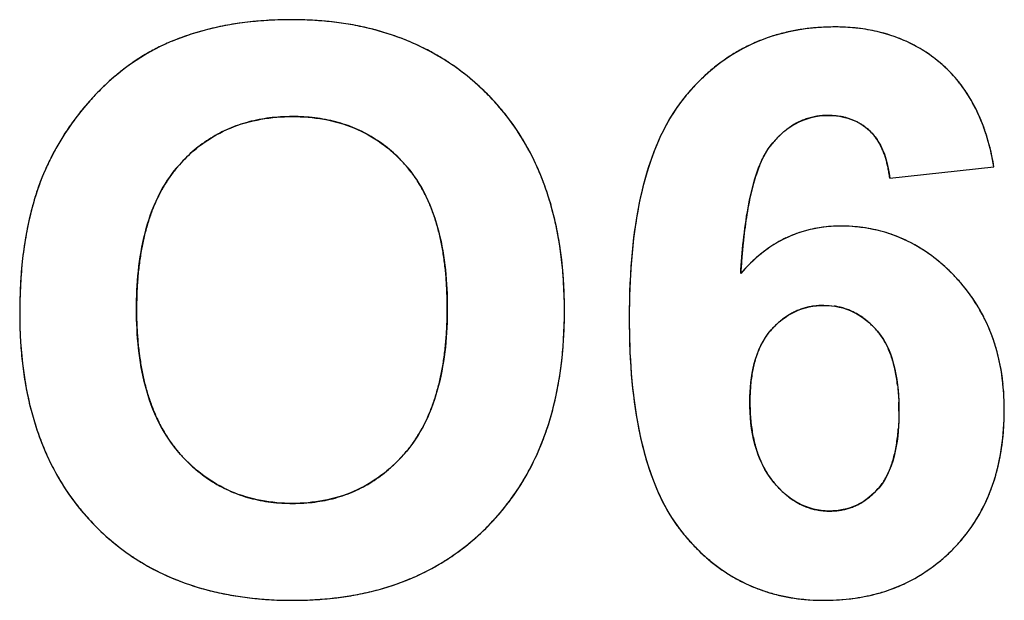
# Model space of a CAD drawing. Header units: millimetres. Extents: x 0 to 420, y 0 to 297.
# Tile 29 of 72: x 113.8 to 117.3, y 77.82 to 79.88. Entities that reach past the tile are written whole.
import ezdxf

# ---------------------------------------------------------------- set-up
doc = ezdxf.new("R2010")
doc.units = ezdxf.units.MM
doc.header["$LTSCALE"] = 23.1
doc.layers.add('03___PRT_ALL_CURVES', color=7, linetype='CONTINUOUS')
doc.layers.add('SCREEN_PRINTING', color=7, linetype='CONTINUOUS')

msp = doc.modelspace()

# ---------------------------------------------------------------- linework, layer by layer
at = {"layer": '03___PRT_ALL_CURVES', "color": 4, "linetype": 'Continuous'}
msp.add_line((116.8945, 79.3185), (117.2656, 79.3594), dxfattribs=at)
for centre, radius, start, end in [((114.7454, 78.7083), 1.1742, 96.7665, 98.5241), ((114.752, 78.6523), 1.2306, 94.9601, 96.7656), ((114.7575, 78.5892), 1.2939, 93.2203, 94.9601), ((114.7614, 78.5202), 1.3631, 91.5275, 93.2202), ((114.7634, 78.4473), 1.436, 89.9935, 91.5284), ((114.7642, 78.5305), 1.3528, 86.844, 90.0272), ((114.7709, 78.6546), 1.2285, 83.6559, 86.8406), ((114.7824, 78.7573), 1.1252, 80.1341, 83.6574), ((114.702, 78.9132), 0.9646, 106.3252, 108.3844), ((114.7113, 78.8816), 0.9975, 104.2873, 106.3247), ((114.7206, 78.8449), 1.0354, 102.2751, 104.2868), ((114.7297, 78.8035), 1.0778, 100.3579, 102.2752), ((114.738, 78.758), 1.124, 98.524, 100.3579), ((114.7972, 78.8426), 1.0386, 76.4465, 80.1323), ((114.813, 78.9084), 0.971, 72.7559, 76.4427), ((116.6792, 79.1846), 0.6714, 101.5716, 105.8081), ((116.6869, 79.147), 0.7098, 97.5741, 101.5694), ((116.6936, 79.0967), 0.7605, 93.6696, 97.5708), ((116.6977, 79.0324), 0.8249, 89.9732, 93.6681), ((116.6983, 79.1008), 0.7566, 87.118, 90.0194), ((116.701, 79.1557), 0.7016, 84.2187, 87.1159), ((116.7058, 79.203), 0.6541, 80.9944, 84.2203), ((116.7121, 79.2425), 0.6141, 77.8296, 80.9914), ((116.7189, 79.2743), 0.5815, 74.4284, 77.8294), ((114.6054, 79.1522), 0.7067, 112.7222, 114.7242), ((114.6843, 78.9636), 0.9111, 110.5102, 112.717), ((114.693, 78.9404), 0.9359, 108.3847, 110.5099), ((114.8285, 78.9584), 0.9186, 68.6878, 72.7553), ((114.8423, 78.9939), 0.8805, 64.5623, 68.6838), ((116.6665, 79.2255), 0.6285, 110.2169, 114.7198), ((116.6719, 79.2108), 0.6442, 105.8118, 110.2122), ((116.7259, 79.2994), 0.5555, 71.0513, 74.4257), ((116.7323, 79.318), 0.5358, 67.4334, 71.0503), ((116.7374, 79.3304), 0.5224, 63.9745, 67.4302), ((114.6164, 79.131), 0.7305, 118.7529, 120.7669), ((114.611, 79.1408), 0.7194, 116.7387, 118.7523), ((114.6075, 79.1478), 0.7115, 114.7247, 116.7382), ((114.852, 79.0144), 0.8578, 60.4713, 64.5579), ((116.6682, 79.2234), 0.6312, 119.1886, 123.5357), ((116.6648, 79.2294), 0.6243, 114.7249, 119.184), ((116.7407, 79.3372), 0.5148, 60.2498, 63.9726), ((116.7415, 79.3387), 0.5131, 56.74, 60.2471), ((116.7392, 79.3353), 0.5173, 53.0081, 56.7372), ((114.6336, 79.1033), 0.7632, 122.7741, 124.7538), ((114.6238, 79.1185), 0.7451, 120.7674, 122.7736), ((114.8561, 79.0219), 0.8493, 56.3225, 60.4673), ((116.678, 79.2087), 0.6489, 123.54, 127.8069), ((116.7333, 79.3274), 0.5271, 49.6515, 53.0068), ((114.6797, 79.042), 0.8399, 128.6331, 130.5174), ((114.6613, 79.0651), 0.8104, 126.707, 128.6327), ((114.646, 79.0855), 0.7849, 124.7542, 126.7066), ((114.8531, 79.0175), 0.8546, 52.071, 56.3181), ((116.6958, 79.1858), 0.6779, 127.8108, 131.9844), ((116.7624, 79.3616), 0.4822, 45.6598, 49.6578), ((116.7593, 79.3584), 0.4867, 41.8309, 45.6569), ((114.7238, 78.9919), 0.9067, 132.1836, 133.8918), ((114.7004, 79.0177), 0.8718, 130.5166, 132.1829), ((114.8409, 79.002), 0.8743, 47.9534, 52.0671), ((116.7234, 79.1552), 0.719, 131.9881, 136.0615), ((116.7514, 79.3514), 0.4973, 38.0149, 41.8279), ((114.753, 78.9616), 0.9488, 133.8934, 135.739), ((114.8187, 78.9773), 0.9076, 44.1176, 47.9512), ((116.7628, 79.1173), 0.7738, 136.0646, 140.0077), ((116.738, 79.341), 0.5142, 34.2584, 38.0123), ((116.7189, 79.328), 0.5373, 30.7141, 34.2571), ((114.7577, 78.9562), 0.9559, 137.3045, 138.9759), ((114.7691, 78.9457), 0.9714, 135.7291, 137.3045), ((114.8616, 79.0186), 0.848, 39.8252, 44.1362), ((116.6193, 79.2377), 0.5864, 140.0048, 144.1049), ((116.6932, 79.3128), 0.5672, 27.1639, 30.7112), ((114.7397, 78.9714), 0.9323, 140.7589, 142.471), ((114.7477, 78.9649), 0.9426, 138.976, 140.7584), ((114.8625, 79.0194), 0.8468, 35.4066, 39.8206), ((116.6606, 79.296), 0.6038, 23.893, 27.1642), ((114.7341, 78.9758), 0.9252, 142.4714, 144.1135), ((114.751, 78.9884), 0.5487, 100.7417, 104.7853), ((114.7581, 78.951), 0.5867, 97.0834, 100.7421), ((114.7638, 78.9046), 0.6334, 93.4705, 97.0804), ((114.7673, 78.8464), 0.6917, 89.9728, 93.4685), ((114.7679, 78.8466), 0.6916, 86.6981, 90.026), ((114.7714, 78.906), 0.6321, 83.1141, 86.6981), ((114.7773, 78.9551), 0.5826, 79.2844, 83.1132), ((114.7845, 78.9936), 0.5434, 75.3481, 79.2812), ((116.6719, 79.3092), 0.233, 113.4661, 118.239), ((116.6702, 79.3131), 0.2287, 108.5811, 113.4598), ((116.6704, 79.3124), 0.2295, 103.812, 108.5746), ((116.6718, 79.3068), 0.2352, 99.0241, 103.8055), ((116.6735, 79.2959), 0.2462, 94.3919, 99.0187), ((116.6747, 79.2796), 0.2626, 89.9726, 94.3878), ((116.6749, 79.2687), 0.2735, 86.9258, 90.0173), ((116.6765, 79.2935), 0.2487, 80.4992, 86.9739), ((116.6797, 79.3136), 0.2283, 76.8887, 80.4514), ((116.6821, 79.3244), 0.2173, 73.3908, 76.8861), ((116.6847, 79.333), 0.2083, 69.6795, 73.3903), ((116.6872, 79.3396), 0.2012, 65.9329, 69.6774), ((116.6893, 79.3443), 0.1961, 62.146, 65.9308), ((116.6205, 79.2783), 0.6477, 20.6481, 23.8908), ((114.7291, 78.9793), 0.9191, 145.7886, 147.5334), ((114.7306, 78.9783), 0.9208, 144.1137, 145.7883), ((114.7316, 79.049), 0.4849, 113.1731, 117.3955), ((114.7365, 79.0372), 0.4977, 108.95, 113.1689), ((114.7434, 79.0173), 0.5187, 104.7886, 108.9461), ((114.792, 79.022), 0.514, 71.2675, 75.3451), ((114.7986, 79.0416), 0.4934, 67.0419, 71.2639), ((114.8033, 79.0529), 0.4811, 62.7101, 67.0377), ((114.8519, 79.0119), 0.8597, 31.1963, 35.4026), ((116.6964, 79.2729), 0.2769, 127.3224, 131.5347), ((116.6843, 79.2888), 0.2569, 122.8932, 127.3191), ((116.6764, 79.301), 0.2423, 118.2446, 122.8891), ((116.6908, 79.3473), 0.1927, 58.2031, 62.1441), ((116.6916, 79.3485), 0.1913, 54.4234, 58.2006), ((116.6914, 79.3482), 0.1916, 50.5315, 54.4211), ((116.6899, 79.3465), 0.1939, 46.5707, 50.5289), ((116.7039, 79.3613), 0.1735, 42.2999, 46.5663), ((116.5721, 79.26), 0.6994, 17.6475, 20.6488), ((114.73, 78.9787), 0.9202, 147.5337, 149.3211), ((114.7308, 79.0511), 0.4826, 121.7095, 126.108), ((114.7293, 79.0535), 0.4799, 117.3996, 121.705), ((114.8041, 79.0548), 0.4791, 54.1453, 62.6977), ((114.829, 78.9981), 0.8865, 27.054, 31.1924), ((116.7365, 79.2311), 0.3349, 135.4791, 139.2285), ((116.7135, 79.2537), 0.3026, 131.5363, 135.4771), ((116.6986, 79.3565), 0.1807, 37.9665, 42.2941), ((116.6898, 79.3497), 0.1918, 33.8699, 37.9632), ((116.6775, 79.3414), 0.2066, 30.0179, 33.8678), ((116.5163, 79.2423), 0.758, 14.8358, 17.6479), ((114.7389, 78.9737), 0.9304, 150.9852, 152.5823), ((114.7334, 78.9768), 0.9241, 149.3214, 150.985), ((114.7493, 79.0282), 0.5122, 130.3872, 134.5161), ((114.7371, 79.0424), 0.4934, 126.1121, 130.3838), ((114.7952, 79.0423), 0.4944, 50.037, 54.1537), ((114.7817, 79.0262), 0.5155, 45.9269, 50.0326), ((116.7657, 79.2058), 0.3735, 139.2258, 142.5658), ((116.6608, 79.3318), 0.226, 26.2161, 30.0134), ((116.6394, 79.3212), 0.2497, 22.901, 26.2193), ((116.6132, 79.3102), 0.2782, 19.6832, 22.8986), ((116.4506, 79.2249), 0.8259, 12.048, 14.8342), ((114.747, 78.9695), 0.9395, 152.5828, 154.2906), ((114.7681, 79.0092), 0.5389, 134.5185, 138.4491), ((114.7603, 79.0041), 0.5462, 41.8685, 45.9227), ((114.7918, 78.9792), 0.9282, 22.9399, 27.0499), ((116.5808, 79.2986), 0.3127, 16.7218, 19.6839), ((116.5425, 79.287), 0.3526, 14.0721, 16.7244), ((116.3764, 79.209), 0.9018, 9.6023, 12.0511), ((114.6712, 79.0028), 0.8567, 156.1101, 158.6733), ((114.7585, 78.964), 0.9522, 154.2912, 156.1004), ((114.7181, 79.0534), 0.4722, 138.4447, 143.2367), ((114.8244, 79.0615), 0.4602, 37.2911, 41.8776), ((116.9112, 79.1683), 0.5183, 158.0634, 161.4816), ((116.4977, 79.2758), 0.3988, 11.5969, 14.0725), ((116.4442, 79.2648), 0.4534, 9.2535, 11.5966), ((114.7205, 78.9836), 0.9096, 158.6737, 161.1305), ((114.7372, 79.0392), 0.496, 143.2416, 147.8307), ((114.8063, 79.0478), 0.4828, 32.6771, 37.2847), ((114.7394, 78.9571), 0.9851, 19.0978, 22.9385), ((117.0509, 79.1215), 0.6657, 161.4768, 164.5028), ((116.3809, 79.2545), 0.5175, 7.1015, 9.2548), ((114.7781, 78.9639), 0.9705, 161.1308, 163.4821), ((114.7659, 79.0211), 0.5299, 147.833, 152.0831), ((114.7777, 79.0295), 0.5168, 28.1715, 32.6717), ((114.6713, 78.9335), 1.0572, 15.4096, 19.0958), ((117.2278, 79.0723), 0.8493, 164.4943, 167.0829), ((114.8058, 79), 0.575, 152.0876, 156.2529), ((114.7381, 79.0083), 0.5618, 24.117, 28.1717), ((117.4411, 79.0232), 1.0682, 167.0744, 169.2638), ((114.845, 78.9441), 1.0402, 163.4824, 165.7414), ((114.859, 78.9767), 0.6331, 156.2541, 160.1397), ((114.6865, 78.9852), 0.6183, 20.1913, 24.1136), ((114.5846, 78.9097), 1.1471, 11.8465, 15.4075), ((117.6928, 78.9754), 1.3244, 169.2584, 171.1576), ((114.9208, 78.9248), 1.1185, 165.7408, 167.8456), ((114.925, 78.9528), 0.7033, 160.1383, 163.6614), ((114.6202, 78.9608), 0.6889, 16.539, 20.1909), ((117.9851, 78.9298), 1.6202, 171.1525, 172.7885), ((115.0051, 78.9066), 1.2047, 167.8451, 169.8173), ((115.0066, 78.9289), 0.7883, 163.6639, 167.0714), ((114.5394, 78.9368), 0.7732, 13.2174, 16.5406), ((114.4802, 78.8877), 1.2538, 8.6412, 11.8484), ((116.7109, 78.7112), 0.4361, 102.2016, 106.5916), ((116.7142, 78.6954), 0.4523, 97.9633, 102.1978), ((116.7175, 78.6718), 0.4761, 93.881, 97.9601), ((116.7197, 78.64), 0.508, 89.9766, 93.8785), ((116.7201, 78.5467), 0.6013, 86.1827, 90.0217), ((116.7224, 78.5817), 0.5662, 82.2343, 86.1796), ((116.7258, 78.6068), 0.5409, 78.242, 82.2306), ((116.7291, 78.623), 0.5243, 74.1596, 78.2385), ((115.0992, 78.8897), 1.3003, 169.8173, 171.7055), ((115.1045, 78.9064), 0.8888, 167.0677, 170.0796), ((114.4423, 78.914), 0.8729, 10.1071, 13.2175), ((118.3111, 78.8883), 1.9488, 172.7831, 174.1581), ((116.7109, 78.7145), 0.4331, 115.4301, 119.725), ((116.7082, 78.7202), 0.4267, 111.0843, 115.4256), ((116.7085, 78.7193), 0.4276, 106.5962, 111.0794), ((116.7314, 78.631), 0.516, 69.9396, 74.1558), ((116.7313, 78.631), 0.516, 65.7586, 69.9353), ((116.7279, 78.6234), 0.5243, 61.7145, 65.7549), ((115.2056, 78.8742), 1.4079, 171.7057, 173.5326), ((114.3266, 78.8934), 0.9904, 7.2422, 10.1083), ((114.355, 78.8688), 1.3804, 5.4454, 8.6382), ((118.6874, 78.8498), 2.3271, 174.1587, 175.4809), ((116.73, 78.6846), 0.4685, 124.0135, 128.1712), ((116.7178, 78.7025), 0.4469, 119.7296, 124.0098), ((116.72, 78.6089), 0.5408, 57.7078, 61.7107), ((116.7064, 78.5874), 0.5663, 53.736, 57.704), ((115.3256, 78.8606), 1.5286, 173.5324, 175.2738), ((115.2192, 78.8863), 1.0052, 170.08, 172.9325), ((119.1208, 78.8154), 2.7618, 175.4773, 176.6087), ((116.7738, 78.6331), 0.5362, 132.1847, 135.827), ((116.7485, 78.661), 0.4985, 128.1743, 132.1851), ((116.6858, 78.5594), 0.6011, 49.9857, 53.7342), ((115.355, 78.8695), 1.1421, 172.9313, 175.5673), ((114.1935, 78.8764), 1.1246, 4.6874, 7.2454), ((114.2086, 78.8547), 1.5274, 2.6372, 5.4489), ((116.8077, 78.6003), 0.5834, 135.832, 139.5427), ((116.6578, 78.526), 0.6447, 46.4747, 49.9849), ((115.4594, 78.8496), 1.6628, 175.2736, 176.9338), ((114.0391, 78.8638), 1.2795, 2.2397, 4.6868), ((116.6214, 78.4877), 0.6976, 43.1613, 46.4739), ((116.6694, 78.5321), 0.6321, 39.2928, 43.1971), ((115.6092, 78.8415), 1.8128, 176.9339, 178.5329), ((115.509, 78.8574), 1.2965, 175.5637, 177.8942), ((114.0441, 78.8471), 1.6922, 359.977, 2.6373), ((116.684, 78.5442), 0.6131, 35.4224, 39.289), ((115.6801, 78.8511), 1.4677, 177.8924, 180.0217), ((113.858, 78.8566), 1.4607, 359.9752, 2.2409), ((116.6919, 78.5499), 0.6034, 31.611, 35.4189), ((115.774, 78.8373), 1.9777, 178.532, 180.0106), ((113.8545, 78.8554), 1.4643, 357.8333, 0.022), ((118.8175, 78.8224), 2.8507, 178.7162, 180.0109), ((116.6554, 78.6346), 0.2306, 106.6372, 110.8239), ((116.6561, 78.6322), 0.2331, 102.3959, 106.6332), ((116.6574, 78.6263), 0.2392, 98.0994, 102.3915), ((116.6595, 78.6099), 0.2557, 89.9236, 98.0431), ((116.663, 78.6277), 0.2377, 77.5796, 81.8447), ((116.6647, 78.6357), 0.2295, 73.0676, 77.5756), ((116.6658, 78.6394), 0.2256, 68.5774, 73.062), ((116.693, 78.5505), 0.6022, 27.6065, 31.6075), ((115.4559, 78.8362), 1.6597, 179.9766, 182.6289), ((115.6053, 78.85), 1.393, 179.9753, 182.3393), ((114.0625, 78.8457), 1.6738, 357.2261, 0.0254), ((118.8063, 78.8214), 2.8395, 179.9892, 181.2582), ((116.6681, 78.613), 0.2557, 123.4957, 127.3696), ((116.6617, 78.6225), 0.2442, 119.4393, 123.4935), ((116.6578, 78.6296), 0.2362, 115.1795, 119.4366), ((116.6558, 78.6337), 0.2316, 110.8281, 115.1756), ((116.6656, 78.6388), 0.2263, 64.0804, 68.5719), ((116.6634, 78.6344), 0.2312, 59.8262, 64.0761), ((116.6587, 78.6264), 0.2405, 55.5577, 59.8211), ((116.6508, 78.6149), 0.2544, 51.4824, 55.5544), ((116.6863, 78.5471), 0.6097, 23.7585, 27.6033), ((115.4417, 78.8433), 1.2292, 182.3389, 184.8555), ((114.0222, 78.8491), 1.2964, 355.4888, 357.8343), ((116.7066, 78.5698), 0.3137, 134.9944, 138.2606), ((116.6905, 78.5859), 0.2908, 131.3188, 134.9966), ((116.6775, 78.6007), 0.2711, 127.3739, 131.3183), ((116.6392, 78.6003), 0.2731, 47.6039, 51.4799), ((116.6234, 78.583), 0.2965, 44.0778, 47.6043), ((116.602, 78.5624), 0.3262, 40.4078, 44.0711), ((116.6716, 78.5407), 0.6257, 19.9755, 23.7554), ((115.2916, 78.8287), 1.4952, 182.6285, 185.461), ((114.23, 78.8376), 1.506, 354.3366, 357.2248), ((116.6564, 78.6158), 0.2456, 143.0146, 147.6709), ((116.6471, 78.6228), 0.234, 138.2539, 143.0088), ((116.6777, 78.6268), 0.2269, 35.5495, 40.409), ((116.6606, 78.6145), 0.2479, 30.8186, 35.5437), ((116.6478, 78.532), 0.6511, 16.1923, 19.972), ((115.3031, 78.8315), 1.0901, 184.8564, 187.4673), ((114.1719, 78.8372), 1.1463, 352.8658, 355.4919), ((116.6907, 78.5962), 0.2851, 152.1024, 156.2186), ((116.6708, 78.6067), 0.2626, 147.6747, 152.1007), ((116.6364, 78.6002), 0.276, 26.2941, 30.8144), ((116.6056, 78.5849), 0.3104, 22.3779, 26.2991), ((115.1465, 78.8147), 1.3494, 185.4578, 188.6608), ((115.1829, 78.8157), 0.9688, 187.4638, 190.4146), ((114.3057, 78.8204), 1.0115, 349.9675, 352.8683), ((114.3732, 78.8234), 1.3621, 351.1865, 354.338), ((116.7492, 78.573), 0.3481, 160.137, 163.6298), ((116.7168, 78.5847), 0.3136, 156.221, 160.1395), ((116.567, 78.569), 0.3522, 18.546, 22.3739), ((116.5197, 78.5531), 0.4021, 15.2208, 18.5516), ((116.615, 78.5225), 0.6852, 12.7424, 16.1919), ((114.4197, 78.8003), 0.8957, 346.9495, 349.9663), ((116.8372, 78.5502), 0.4391, 167.1017, 170.0489), ((116.7894, 78.5612), 0.39, 163.6341, 167.1079), ((116.4627, 78.5376), 0.4611, 11.9702, 15.2179), ((116.5719, 78.5128), 0.7294, 9.1769, 12.738), ((115.0236, 78.7961), 1.2251, 188.6637, 191.9033), ((115.0786, 78.7965), 0.8628, 190.4149, 193.5446), ((114.4947, 78.8046), 1.2392, 347.9157, 351.1852), ((116.8934, 78.5404), 0.496, 170.0522, 172.9863), ((116.396, 78.5234), 0.5293, 9.2301, 11.9776), ((116.5174, 78.504), 0.7846, 5.9558, 9.1778), ((114.9912, 78.7754), 0.7729, 193.5439, 196.9303), ((114.5171, 78.7776), 0.7956, 343.5196, 346.9537), ((117.0343, 78.5264), 0.6377, 175.5963, 177.9045), ((116.9602, 78.5322), 0.5634, 172.983, 175.5999), ((116.3206, 78.5112), 0.6057, 6.6318, 9.2302), ((116.4519, 78.4972), 0.8504, 2.7952, 5.9537), ((114.9223, 78.7747), 1.1216, 191.9021, 195.4653), ((114.9188, 78.7534), 0.6972, 196.931, 200.5307), ((114.5987, 78.7535), 0.7106, 339.9978, 343.5167), ((114.5962, 78.7829), 1.1354, 344.3595, 347.9164), ((117.1163, 78.5234), 0.7198, 177.9029, 180.021), ((116.3753, 78.4935), 0.9271, 359.9796, 2.7974), ((114.8599, 78.7314), 0.6343, 200.5304, 204.4496), ((114.665, 78.7294), 0.6401, 336.0895, 339.9998), ((117.1719, 78.5228), 0.7753, 179.976, 182.3304), ((116.0173, 78.4894), 0.9099, 359.9778, 2.0147), ((114.8392, 78.7517), 1.0353, 195.4671, 199.1995), ((114.8143, 78.7107), 0.5842, 204.4541, 208.3988), ((114.7186, 78.7056), 0.5814, 331.9308, 336.088), ((114.6781, 78.76), 1.0504, 340.7873, 344.356), ((117.0853, 78.5193), 0.6887, 182.3326, 184.7093), ((116.3053, 78.4927), 0.9971, 357.0845, 0.0234), ((117.0098, 78.513), 0.6129, 184.7046, 187.4721), ((116.3944, 78.4882), 0.9079, 353.9445, 357.0849), ((114.7751, 78.7295), 0.9674, 199.2025, 203.0232), ((114.7799, 78.6921), 0.5452, 208.3989, 212.7826), ((114.7592, 78.684), 0.5354, 327.6489, 331.9268), ((114.7432, 78.7373), 0.9814, 336.8142, 340.7881), ((116.9441, 78.5044), 0.5467, 187.4742, 190.3027), ((116.8896, 78.4945), 0.4913, 190.302, 193.3536), ((116.3154, 78.4677), 0.6109, 351.3062, 353.7895), ((116.225, 78.4776), 0.7019, 353.7856, 355.9923), ((114.7556, 78.6765), 0.5163, 212.7876, 217.2395), ((114.7412, 78.6656), 0.4982, 217.2452, 221.6454), ((114.8086, 78.6504), 0.4756, 318.2152, 323.029), ((114.7887, 78.6653), 0.5005, 323.0338, 327.6467), ((116.8432, 78.4835), 0.4436, 193.3525, 196.6835), ((116.3988, 78.4549), 0.5266, 348.3972, 351.3134), ((116.4696, 78.4802), 0.8322, 350.7213, 353.9428), ((114.7272, 78.7092), 0.9155, 203.0249, 207.1224), ((114.7977, 78.7157), 0.5738, 221.6312, 225.5265), ((114.7252, 78.7249), 0.5874, 314.6214, 318.2223), ((114.7929, 78.7161), 0.9274, 332.8076, 336.8103), ((116.8052, 78.4721), 0.4039, 196.6856, 200.1375), ((116.7747, 78.461), 0.3714, 200.1377, 203.8684), ((116.4701, 78.4403), 0.4538, 345.4594, 348.3935), ((116.5325, 78.4699), 0.7685, 347.267, 350.7214), ((114.7729, 78.6904), 0.5384, 225.529, 229.598), ((114.7533, 78.6963), 0.5473, 310.6751, 314.6212), ((116.7509, 78.4504), 0.3454, 203.8709, 207.7552), ((116.5814, 78.4081), 0.338, 338.3829, 342.0733), ((116.53, 78.4247), 0.3919, 342.0718, 345.466), ((116.5848, 78.4581), 0.7149, 343.6207, 347.266), ((114.6944, 78.6924), 0.8786, 207.1265, 211.2771), ((114.7558, 78.6705), 0.5121, 229.6014, 233.7931), ((114.7737, 78.6727), 0.5161, 306.5162, 310.6724), ((114.8265, 78.6989), 0.8896, 328.7942, 332.8037), ((116.7335, 78.4413), 0.3258, 207.7585, 211.7719), ((116.7216, 78.434), 0.3118, 211.775, 216.0169), ((116.6577, 78.3749), 0.2547, 329.9325, 334.2058), ((116.624, 78.3912), 0.2921, 334.2111, 338.3878), ((114.6759, 78.6813), 0.8571, 211.2815, 215.4151), ((114.7455, 78.6564), 0.4947, 233.7975, 237.9779), ((114.7406, 78.6487), 0.4855, 237.9819, 242.2406), ((114.7933, 78.6448), 0.482, 298.0715, 302.2443), ((114.7867, 78.6552), 0.4943, 302.2494, 306.512), ((114.847, 78.6865), 0.8657, 324.4829, 328.7913), ((116.715, 78.4292), 0.3036, 216.0224, 220.025), ((116.7041, 78.3456), 0.1997, 319.6219, 325.0213), ((116.6839, 78.3598), 0.2244, 325.0223, 329.9376), ((116.6258, 78.4461), 0.6722, 339.9677, 343.6175), ((114.74, 78.6476), 0.4842, 242.245, 246.6064), ((114.7427, 78.6539), 0.4911, 246.6108, 250.8986), ((114.7475, 78.6679), 0.506, 250.9021, 255.0137), ((114.7886, 78.6589), 0.4969, 285.219, 289.4767), ((114.7932, 78.6459), 0.4831, 289.4815, 293.7807), ((114.7951, 78.6415), 0.4783, 293.7856, 298.067), ((116.7248, 78.429), 0.3107, 226.7321, 230.5639), ((116.7069, 78.4072), 0.2826, 230.5667, 234.5563), ((116.6686, 78.3706), 0.2427, 308.2138, 312.1445), ((116.6555, 78.385), 0.2622, 312.1492, 316.0627), ((116.6378, 78.4021), 0.2868, 316.0619, 319.6016), ((116.6572, 78.4347), 0.6388, 335.9762, 339.9671), ((114.67, 78.6771), 0.8498, 215.4193, 219.6969), ((114.7534, 78.6899), 0.5286, 255.0165, 258.9604), ((114.7594, 78.721), 0.5604, 258.9651, 262.959), ((114.7645, 78.7623), 0.602, 262.9601, 266.6997), ((114.7674, 78.8115), 0.6512, 266.6977, 270.0224), ((114.7679, 78.8071), 0.6469, 269.9718, 273.5888), ((114.7713, 78.7534), 0.5931, 273.5913, 277.3429), ((114.7766, 78.712), 0.5513, 277.3463, 281.1787), ((114.7827, 78.6809), 0.5197, 281.1812, 285.2159), ((114.8551, 78.6808), 0.8557, 320.2287, 324.4783), ((116.6943, 78.3894), 0.2607, 234.5601, 238.6516), ((116.6857, 78.3754), 0.2443, 238.6546, 242.949), ((116.6803, 78.3649), 0.2324, 242.9524, 247.516), ((116.6872, 78.3437), 0.2099, 290.6981, 295.1896), ((116.6864, 78.3454), 0.2118, 295.1951, 299.6501), ((116.6834, 78.3506), 0.2178, 299.6552, 304.0203), ((116.6776, 78.3592), 0.2282, 304.0242, 308.2115), ((116.6796, 78.4248), 0.6143, 331.9662, 335.9725), ((114.6754, 78.6818), 0.857, 219.7016, 224.0211), ((114.8522, 78.6833), 0.8597, 316.1957, 320.2248), ((116.6776, 78.3583), 0.2253, 247.522, 252.0311), ((116.6767, 78.3558), 0.2227, 252.0365, 256.7678), ((116.6772, 78.3577), 0.2247, 256.7739, 261.437), ((116.6781, 78.3642), 0.2312, 261.442, 265.9185), ((116.6789, 78.3748), 0.2419, 265.9207, 270.0183), ((116.6791, 78.3974), 0.2645, 269.9711, 273.8863), ((116.6804, 78.3772), 0.2442, 273.89, 277.9221), ((116.6825, 78.3622), 0.2291, 277.9261, 282.0584), ((116.6847, 78.352), 0.2186, 282.0626, 286.3027), ((116.6864, 78.3459), 0.2122, 286.3072, 290.6928), ((116.6929, 78.4177), 0.5992, 328.0108, 331.9624), ((114.6803, 78.686), 0.8634, 224.0021, 228.0525), ((114.8361, 78.6983), 0.8816, 312.0565, 316.2159), ((116.6984, 78.4143), 0.5928, 323.9197, 328.0074), ((116.5947, 78.4089), 0.5629, 215.5628, 219.6819), ((116.7461, 78.5344), 0.7596, 219.6816, 223.3729), ((116.6967, 78.4156), 0.5949, 319.7219, 323.9157), ((114.665, 78.6691), 0.8405, 228.0559, 232.2645), ((114.8566, 78.6756), 0.851, 307.8198, 312.0523), ((116.7043, 78.495), 0.7021, 223.3736, 227.3407), ((116.6885, 78.4226), 0.6057, 315.7939, 319.719), ((114.659, 78.6615), 0.8309, 232.2687, 236.5611), ((114.8663, 78.6632), 0.8353, 303.5789, 307.8153), ((116.6733, 78.4614), 0.6565, 227.3431, 231.522), ((116.6626, 78.4473), 0.6415, 311.9078, 315.8211), ((114.6612, 78.6648), 0.8349, 236.5655, 240.8456), ((114.8673, 78.6619), 0.8336, 299.4426, 303.5746), ((116.6522, 78.4349), 0.6226, 231.5254, 235.8818), ((116.6955, 78.4087), 0.5907, 303.9638, 307.9234), ((116.683, 78.4247), 0.611, 307.9273, 311.9043), ((114.6696, 78.68), 0.8523, 240.8491, 244.9299), ((114.6826, 78.708), 0.8831, 244.934, 249.0171), ((114.8614, 78.6725), 0.8458, 295.1666, 299.4379), ((116.6395, 78.4163), 0.6001, 235.8862, 240.366), ((116.7017, 78.3995), 0.5796, 299.8645, 303.9604), ((114.699, 78.7509), 0.9291, 249.0208, 253.0415), ((114.8353, 78.7353), 0.9138, 287.0673, 291.0047), ((114.85, 78.6968), 0.8726, 291.0073, 295.1627), ((116.6339, 78.4065), 0.5888, 240.3713, 244.8222), ((116.6337, 78.4061), 0.5883, 244.827, 249.1944), ((116.6999, 78.4039), 0.5844, 291.6565, 295.7047), ((116.7029, 78.3976), 0.5774, 295.7085, 299.8604), ((114.7166, 78.8087), 0.9895, 253.0421, 256.743), ((114.7338, 78.8819), 1.0647, 256.7453, 260.3343), ((114.8024, 78.8593), 1.0422, 279.5624, 283.2792), ((114.819, 78.7885), 0.9695, 283.2825, 287.0648), ((116.6372, 78.4154), 0.5982, 249.1995, 253.6154), ((116.643, 78.4355), 0.6191, 253.6199, 257.9519), ((116.6864, 78.4427), 0.6255, 283.792, 287.756), ((116.6941, 78.4186), 0.6002, 287.7604, 291.6534), ((114.7495, 78.9744), 1.1585, 260.3365, 263.823), ((114.7614, 79.0836), 1.2683, 263.8201, 266.8975), ((114.7683, 79.2132), 1.3982, 266.9013, 270.027), ((114.7695, 79.1802), 1.3651, 269.9767, 272.8847), ((114.7759, 79.055), 1.2397, 272.8818, 276.1618), ((114.7874, 78.9478), 1.132, 276.1635, 279.5629), ((116.6497, 78.4671), 0.6515, 257.9558, 262.1641), ((116.6557, 78.5111), 0.6959, 262.1671, 266.2043), ((116.6595, 78.5681), 0.753, 266.2061, 270.0272), ((116.6602, 78.6445), 0.8294, 269.9782, 273.0495), ((116.6638, 78.5774), 0.7622, 273.0468, 276.5406), ((116.6701, 78.5214), 0.7059, 276.5441, 280.0374), ((116.678, 78.4772), 0.661, 280.0381, 283.79)]:
    msp.add_arc(centre, radius, start, end, dxfattribs=at)
for points in [[(116.1442, 79.5815), (116.0328, 79.4277), (115.9745, 79.1957), (115.9675, 78.8863)], [(116.4551, 79.4121), (116.4596, 79.4196), (116.4643, 79.4265), (116.4692, 79.4328)], [(116.4304, 79.362), (116.4342, 79.3715), (116.4382, 79.3804), (116.4423, 79.3887)], [(116.4423, 79.3887), (116.4464, 79.3971), (116.4507, 79.4049), (116.4551, 79.4121)], [(116.6598, 78.8656), (116.6725, 78.8656), (116.6848, 78.8647), (116.6967, 78.863)], [(115.9675, 78.759), (115.9742, 78.4566), (116.0301, 78.2305), (116.1368, 78.0815)], [(116.9222, 78.5811), (116.9245, 78.5622), (116.9259, 78.5423), (116.9267, 78.5214)], [(116.9272, 78.489), (116.9272, 78.4679), (116.9266, 78.4477), (116.9252, 78.4286)], [(116.5119, 78.2027), (116.5019, 78.2121), (116.4921, 78.2225), (116.4825, 78.2339)]]:
    msp.add_open_spline(points, degree=3, dxfattribs=at)
at = {"layer": 'SCREEN_PRINTING', "color": 7, "linetype": 'Continuous'}
msp.add_line((116.8945, 79.3185), (117.2656, 79.3594), dxfattribs=at)
for points, knots in [([(114.7635, 79.8833), (114.6536, 79.8832), (114.5052, 79.8666), (114.3664, 79.8183), (114.3325, 79.804)], [0, 0, 0, 0, 0.749473, 1, 1, 1, 1]), ([(115.4702, 79.6091), (115.425, 79.6557), (115.3243, 79.7395), (115.0907, 79.8559), (114.8928, 79.8833), (114.7635, 79.8833)], [0, 0, 0, 0, 0.25046, 0.500904, 1, 1, 1, 1]), ([(116.698, 79.8574), (116.5986, 79.8573), (116.3952, 79.8208), (116.2339, 79.6908), (116.17, 79.6146)], [0, 0, 0, 0, 0.50014, 1, 1, 1, 1]), ([(117.0746, 79.7291), (117.0233, 79.7728), (116.9017, 79.8401), (116.7655, 79.8573), (116.698, 79.8574)], [0, 0, 0, 0, 0.499521, 1, 1, 1, 1]), ([(117.2656, 79.3594), (117.2538, 79.429), (117.215, 79.5665), (117.1282, 79.6836), (117.0746, 79.7291)], [0, 0, 0, 0, 0.500786, 1, 1, 1, 1]), ([(115.7362, 78.8465), (115.7362, 78.984), (115.7123, 79.1936), (115.6023, 79.4483), (115.5182, 79.5596), (115.4702, 79.6091)], [0, 0, 0, 0, 0.499373, 0.749702, 1, 1, 1, 1]), ([(116.17, 79.6146), (116.0815, 79.5091), (115.9832, 79.2359), (115.9668, 78.9606), (115.9668, 78.8219)], [0, 0, 0, 0, 0.498113, 1, 1, 1, 1]), ([(114.3648, 79.3666), (114.4144, 79.4225), (114.5403, 79.5144), (114.6928, 79.5381), (114.7676, 79.5381)], [0, 0, 0, 0, 0.499505, 1, 1, 1, 1]), ([(114.7676, 79.5381), (114.8418, 79.5381), (114.9928, 79.5148), (115.1176, 79.4238), (115.167, 79.3687)], [0, 0, 0, 0, 0.500468, 1, 1, 1, 1]), ([(116.4692, 79.4328), (116.4935, 79.4646), (116.5531, 79.5222), (116.6349, 79.5422), (116.6748, 79.5422)], [0, 0, 0, 0, 0.500832, 1, 1, 1, 1]), ([(116.6748, 79.5422), (116.7017, 79.5422), (116.7561, 79.5346), (116.8037, 79.5057), (116.8232, 79.4873)], [0, 0, 0, 0, 0.500522, 1, 1, 1, 1]), ([(116.8232, 79.4873), (116.8345, 79.4766), (116.8736, 79.4276), (116.8888, 79.3645), (116.8945, 79.3185)], [0, 0, 0, 0, 0.251165, 1, 1, 1, 1]), ([(116.3638, 78.9788), (116.3685, 79.0571), (116.3795, 79.175), (116.4144, 79.3276), (116.4453, 79.4018), (116.4692, 79.4328)], [0, 0, 0, 0, 0.500225, 0.75029, 1, 1, 1, 1]), ([(113.8879, 79.3498), (113.8702, 79.3098), (113.8121, 79.1446), (113.7962, 78.9677), (113.7963, 78.8369)], [0, 0, 0, 0, 0.250487, 1, 1, 1, 1]), ([(114.2124, 78.8506), (114.2123, 78.9419), (114.2238, 79.0806), (114.2839, 79.2544), (114.3344, 79.3324), (114.3648, 79.3666)], [0, 0, 0, 0, 0.4997, 0.749913, 1, 1, 1, 1]), ([(115.167, 79.3687), (115.1974, 79.3348), (115.2478, 79.2575), (115.3075, 79.0846), (115.3188, 78.9468), (115.3188, 78.856)], [0, 0, 0, 0, 0.250077, 0.500289, 1, 1, 1, 1]), ([(116.7199, 79.148), (116.6525, 79.1479), (116.5148, 79.1197), (116.4076, 79.0301), (116.3638, 78.9788)], [0, 0, 0, 0, 0.499714, 1, 1, 1, 1]), ([(117.1302, 78.9648), (117.0777, 79.0207), (116.9525, 79.1173), (116.7964, 79.1479), (116.7199, 79.148)], [0, 0, 0, 0, 0.500267, 1, 1, 1, 1]), ([(117.3024, 78.4931), (117.3024, 78.5785), (117.2799, 78.7514), (117.1885, 78.9027), (117.1302, 78.9648)], [0, 0, 0, 0, 0.50058, 1, 1, 1, 1]), ([(115.3188, 78.856), (115.3188, 78.7634), (115.3069, 78.6229), (115.2456, 78.4469), (115.1941, 78.3681), (115.1633, 78.3335)], [0, 0, 0, 0, 0.499692, 0.749909, 1, 1, 1, 1]), ([(116.4726, 78.7786), (116.496, 78.8049), (116.5528, 78.8506), (116.6246, 78.8655), (116.6598, 78.8656)], [0, 0, 0, 0, 0.500327, 1, 1, 1, 1]), ([(116.6598, 78.8656), (116.696, 78.8655), (116.7699, 78.85), (116.827, 78.8014), (116.8504, 78.7738)], [0, 0, 0, 0, 0.499601, 1, 1, 1, 1]), ([(113.7963, 78.8369), (113.7962, 78.7015), (113.8199, 78.495), (113.9291, 78.2445), (114.012, 78.135), (114.0592, 78.0862)], [0, 0, 0, 0, 0.499357, 0.74969, 1, 1, 1, 1]), ([(114.3689, 78.3345), (114.3384, 78.3688), (114.287, 78.4463), (114.2246, 78.6199), (114.2123, 78.759), (114.2124, 78.8506)], [0, 0, 0, 0, 0.25013, 0.500358, 1, 1, 1, 1]), ([(115.4726, 78.0883), (115.52, 78.1377), (115.6032, 78.2486), (115.7124, 78.5015), (115.7362, 78.7098), (115.7362, 78.8465)], [0, 0, 0, 0, 0.2503, 0.500627, 1, 1, 1, 1]), ([(115.9668, 78.8219), (115.9668, 78.6869), (115.9824, 78.4192), (116.0759, 78.1525), (116.1615, 78.0494)], [0, 0, 0, 0, 0.501887, 1, 1, 1, 1]), ([(116.3965, 78.5231), (116.3965, 78.5684), (116.4036, 78.659), (116.4426, 78.745), (116.4726, 78.7786)], [0, 0, 0, 0, 0.501485, 1, 1, 1, 1]), ([(116.8504, 78.7738), (116.8827, 78.736), (116.9205, 78.6386), (116.9272, 78.539), (116.9272, 78.489)], [0, 0, 0, 0, 0.498343, 1, 1, 1, 1]), ([(116.4825, 78.2339), (116.4497, 78.2729), (116.4052, 78.3693), (116.3965, 78.472), (116.3965, 78.5231)], [0, 0, 0, 0, 0.498824, 1, 1, 1, 1]), ([(116.9272, 78.489), (116.9272, 78.4412), (116.9212, 78.3465), (116.887, 78.2523), (116.8562, 78.2162)], [0, 0, 0, 0, 0.501779, 1, 1, 1, 1]), ([(117.1227, 78.0003), (117.1539, 78.0324), (117.2094, 78.1039), (117.2849, 78.2675), (117.3024, 78.4038), (117.3024, 78.4931)], [0, 0, 0, 0, 0.250383, 0.500769, 1, 1, 1, 1]), ([(114.7676, 78.1602), (114.6933, 78.1602), (114.5416, 78.1859), (114.4183, 78.2791), (114.3689, 78.3345)], [0, 0, 0, 0, 0.500237, 1, 1, 1, 1]), ([(115.1633, 78.3335), (115.1141, 78.2785), (114.992, 78.1856), (114.8414, 78.1602), (114.7676, 78.1602)], [0, 0, 0, 0, 0.499804, 1, 1, 1, 1]), ([(116.6789, 78.133), (116.6412, 78.1329), (116.5642, 78.1525), (116.5069, 78.2049), (116.4825, 78.2339)], [0, 0, 0, 0, 0.498987, 1, 1, 1, 1]), ([(116.8562, 78.2162), (116.8345, 78.1907), (116.781, 78.1462), (116.7124, 78.1329), (116.6789, 78.133)], [0, 0, 0, 0, 0.500173, 1, 1, 1, 1]), ([(114.0592, 78.0862), (114.1044, 78.0395), (114.2058, 77.9558), (114.4412, 77.8414), (114.6394, 77.8151), (114.769, 77.8151)], [0, 0, 0, 0, 0.250424, 0.500844, 1, 1, 1, 1]), ([(114.769, 77.8151), (114.8978, 77.815), (115.0948, 77.842), (115.3277, 77.9577), (115.4278, 78.0417), (115.4726, 78.0883)], [0, 0, 0, 0, 0.499105, 0.749545, 1, 1, 1, 1]), ([(116.1615, 78.0494), (116.2217, 77.9769), (116.3727, 77.8516), (116.5656, 77.8151), (116.6598, 77.8151)], [0, 0, 0, 0, 0.500019, 1, 1, 1, 1]), ([(116.6598, 77.8151), (116.7448, 77.8151), (116.9175, 77.8406), (117.0635, 77.9395), (117.1227, 78.0003)], [0, 0, 0, 0, 0.500443, 1, 1, 1, 1])]:
    msp.add_open_spline(points, degree=3, knots=knots, dxfattribs=at)
for points in [[(114.3325, 79.804), (114.2355, 79.7634), (114.1469, 79.6991), (114.0736, 79.6238)], [(114.0736, 79.6238), (113.9966, 79.5447), (113.9325, 79.4507), (113.8879, 79.3498)]]:
    msp.add_open_spline(points, degree=3, dxfattribs=at)

doc.saveas('drawing.dxf')
